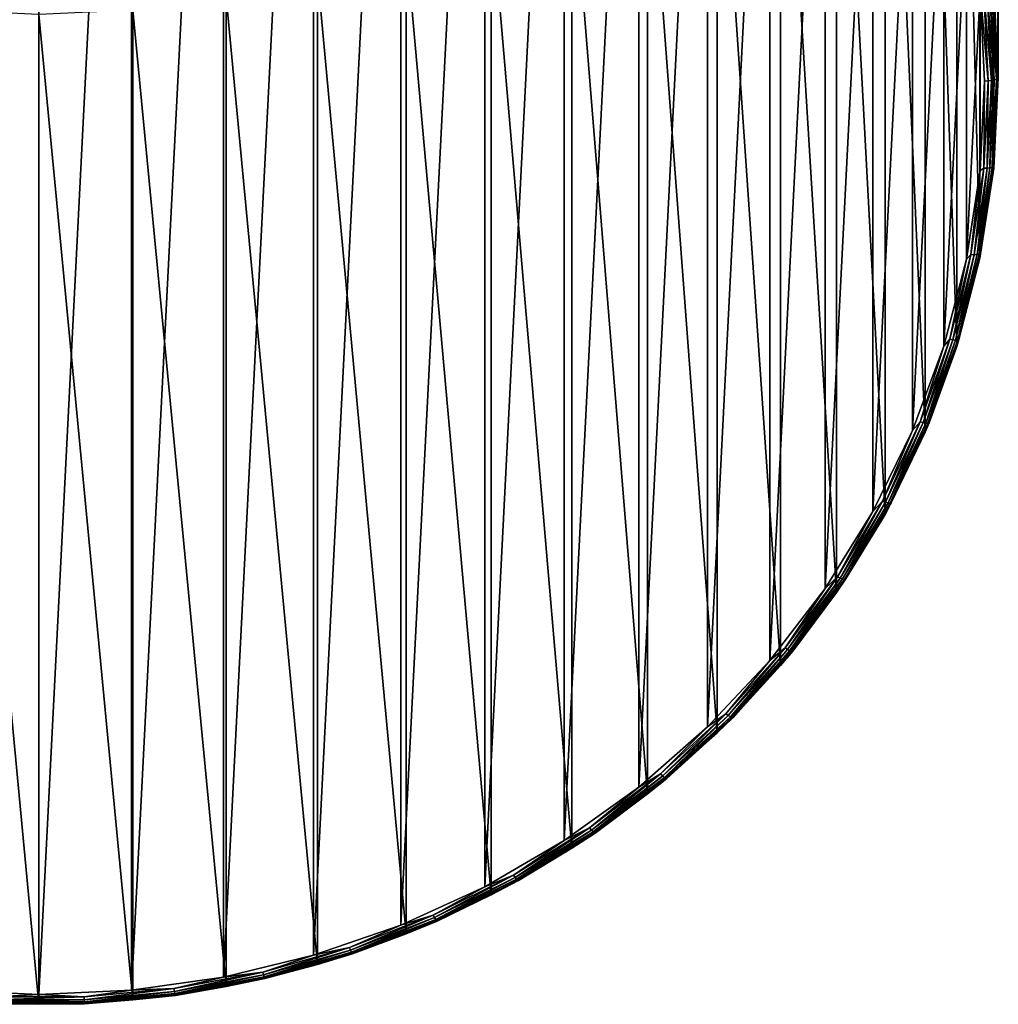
# Model space of a CAD drawing. Header units: metres. Extents: x -22 to 73, y -229 to 22.
# Tile 2 of 256: x 0 to 14, y -229 to -215. Entities that reach past the tile are written whole.
import ezdxf

# ---------------------------------------------------------------- set-up
doc = ezdxf.new("R2010")
doc.units = ezdxf.units.M
doc.layers.add('solid_509500_SW0001', color=7, linetype='CONTINUOUS')

msp = doc.modelspace()

# ---------------------------------------------------------------- linework, layer by layer
at = {"layer": 'solid_509500_SW0001'}
for points in [[(14, -215.557037, 178.640732), (14, -201.114929, 232.539383), (13.932586, -202.440414, 232.894547)], [(13.932586, -214.231552, 178.285568), (14, -201.114929, 232.539383), (14, -215.557037, 178.640732)], [(0, -202.279022, 174.875839), (0, -228.938583, 182.019241), (-1.352736, -228.874374, 182.002045)], [(-1.352736, -202.343216, 174.893036), (0, -202.279022, 174.875839), (-1.352736, -228.874374, 182.002045)], [(0, -202.279022, 174.875839), (1.352736, -202.343216, 174.893036), (0, -228.938583, 182.019241)], [(1.352736, -202.343216, 174.893036), (1.352736, -228.874374, 182.002045), (0, -228.938583, 182.019241)], [(1.352736, -202.343216, 174.893036), (2.692418, -202.535187, 174.944473), (1.352736, -228.874374, 182.002045)], [(2.692418, -202.535187, 174.944473), (2.692418, -228.682419, 181.950607), (1.352736, -228.874374, 182.002045)], [(2.692418, -202.535187, 174.944473), (4.006205, -202.853073, 175.029648), (2.692418, -228.682419, 181.950607)], [(13.932586, -216.882523, 178.99588), (13.932586, -202.440414, 232.894547), (13.730994, -203.753128, 233.246292)], [(13.932586, -216.882523, 178.99588), (14, -215.557037, 178.640732), (13.932586, -202.440414, 232.894547)], [(4.006205, -202.853073, 175.029648), (4.006205, -228.364517, 181.865417), (2.692418, -228.682419, 181.950607)], [(4.006205, -202.853073, 175.029648), (5.281374, -203.293823, 175.147751), (4.006205, -228.364517, 181.865417)], [(5.281374, -203.293823, 175.147751), (5.281374, -227.923767, 181.74733), (4.006205, -228.364517, 181.865417)], [(5.281374, -203.293823, 175.147751), (6.505676, -203.853195, 175.297638), (5.281374, -227.923767, 181.74733)], [(6.505676, -203.853195, 175.297638), (6.505676, -227.36441, 181.597443), (5.281374, -227.923767, 181.74733)], [(6.505676, -203.853195, 175.297638), (7.667342, -204.525803, 175.477859), (6.505676, -227.36441, 181.597443)], [(13.730994, -218.195236, 179.347626), (13.730994, -203.753128, 233.246292), (13.397164, -205.040436, 233.591217)], [(13.730994, -218.195236, 179.347626), (13.932586, -216.882523, 178.99588), (13.730994, -203.753128, 233.246292)], [(7.667342, -204.525803, 175.477859), (7.667342, -226.691803, 181.417221), (6.505676, -227.36441, 181.597443)], [(7.667342, -204.525803, 175.477859), (8.755124, -205.305145, 175.686676), (7.667342, -226.691803, 181.417221)], [(13.397164, -219.482544, 179.692566), (13.397164, -205.040436, 233.591217), (12.934314, -206.289948, 233.926025)], [(13.397164, -219.482544, 179.692566), (13.730994, -218.195236, 179.347626), (13.397164, -205.040436, 233.591217)], [(8.755124, -205.305145, 175.686676), (8.755124, -225.91246, 181.208405), (7.667342, -226.691803, 181.417221)], [(8.755124, -205.305145, 175.686676), (9.758599, -206.183731, 175.922104), (8.755124, -225.91246, 181.208405)], [(9.758599, -206.183731, 175.922104), (9.758599, -225.033859, 180.972977), (8.755124, -225.91246, 181.208405)], [(9.758599, -206.183731, 175.922104), (10.668079, -207.153107, 176.181839), (9.758599, -225.033859, 180.972977)], [(12.934314, -220.732056, 180.027359), (12.934314, -206.289948, 233.926025), (12.346898, -207.489609, 234.247482)], [(12.934314, -220.732056, 180.027359), (13.397164, -219.482544, 179.692566), (12.934314, -206.289948, 233.926025)], [(10.668079, -207.153107, 176.181839), (10.668079, -224.064484, 180.713242), (9.758599, -225.033859, 180.972977)], [(10.668079, -207.153107, 176.181839), (11.474791, -208.203903, 176.463409), (10.668079, -224.064484, 180.713242)], [(12.346898, -221.931717, 180.348816), (12.346898, -207.489609, 234.247482), (11.640574, -208.627884, 234.552475)], [(12.346898, -221.931717, 180.348816), (12.934314, -220.732056, 180.027359), (12.346898, -207.489609, 234.247482)], [(11.474791, -208.203903, 176.463409), (11.474791, -223.013687, 180.431671), (10.668079, -224.064484, 180.713242)], [(11.474791, -208.203903, 176.463409), (12.171, -209.326065, 176.764084), (11.474791, -223.013687, 180.431671)], [(11.640574, -223.069992, 180.653809), (11.640574, -208.627884, 234.552475), (10.822146, -209.693802, 234.838089)], [(11.640574, -223.069992, 180.653809), (12.346898, -221.931717, 180.348816), (11.640574, -208.627884, 234.552475)], [(12.171, -209.326065, 176.764084), (12.171, -221.891541, 180.130997), (11.474791, -223.013687, 180.431671)], [(12.171, -209.326065, 176.764084), (12.749963, -210.508713, 177.080978), (12.171, -221.891541, 180.130997)], [(10.822146, -224.13591, 180.939423), (10.822146, -209.693802, 234.838089), (9.899495, -210.677109, 235.101563)], [(10.822146, -224.13591, 180.939423), (11.640574, -223.069992, 180.653809), (10.822146, -209.693802, 234.838089)], [(12.749963, -210.508713, 177.080978), (12.749963, -220.708893, 179.814102), (12.171, -221.891541, 180.130997)], [(12.749963, -210.508713, 177.080978), (13.20613, -211.740494, 177.411026), (12.749963, -220.708893, 179.814102)], [(9.899495, -225.119217, 181.202896), (9.899495, -210.677109, 235.101563), (8.881506, -211.568329, 235.340363)], [(9.899495, -225.119217, 181.202896), (10.822146, -224.13591, 180.939423), (9.899495, -210.677109, 235.101563)], [(8.881506, -226.010422, 181.441696), (8.881506, -211.568329, 235.340363), (7.777983, -212.358871, 235.552185)], [(8.881506, -226.010422, 181.441696), (9.899495, -225.119217, 181.202896), (8.881506, -211.568329, 235.340363)], [(13.20613, -211.740494, 177.411026), (13.20613, -219.477097, 179.484055), (12.749963, -220.708893, 179.814102)], [(13.20613, -211.740494, 177.411026), (13.535079, -213.00946, 177.751053), (13.20613, -219.477097, 179.484055)], [(7.777983, -226.800964, 181.653534), (7.777983, -212.358871, 235.552185), (6.599555, -213.041122, 235.735001)], [(7.777983, -226.800964, 181.653534), (8.881506, -226.010422, 181.441696), (7.777983, -212.358871, 235.552185)], [(6.599555, -227.483231, 181.836334), (6.599555, -213.041122, 235.735001), (5.357568, -213.608521, 235.887039)], [(6.599555, -227.483231, 181.836334), (7.777983, -226.800964, 181.653534), (6.599555, -213.041122, 235.735001)], [(13.535079, -213.00946, 177.751053), (13.535079, -218.20813, 179.144028), (13.20613, -219.477097, 179.484055)], [(13.535079, -213.00946, 177.751053), (13.733691, -214.30365, 178.097824), (13.535079, -218.20813, 179.144028)], [(5.357568, -228.050629, 181.988373), (5.357568, -213.608521, 235.887039), (4.063985, -214.055603, 236.006821)], [(5.357568, -228.050629, 181.988373), (6.599555, -227.483231, 181.836334), (5.357568, -213.608521, 235.887039)], [(4.063985, -228.497696, 182.10817), (4.063985, -214.055603, 236.006821), (2.731265, -214.378052, 236.093231)], [(4.063985, -228.497696, 182.10817), (5.357568, -228.050629, 181.988373), (4.063985, -214.055603, 236.006821)], [(13.733691, -214.30365, 178.097824), (13.733691, -216.91394, 178.797256), (13.535079, -218.20813, 179.144028)], [(13.733691, -214.30365, 178.097824), (13.8, -215.608795, 178.44754), (13.733691, -216.91394, 178.797256)], [(13.851562, -215.607056, 178.454071), (13.8, -215.608795, 178.44754), (13.733691, -214.30365, 178.097824)], [(13.851562, -215.607056, 178.454071), (13.733691, -214.30365, 178.097824), (13.78884, -214.335236, 178.113297)], [(13.78884, -214.335236, 178.113297), (13.836925, -214.325638, 178.131378), (13.899864, -215.601883, 178.473343)], [(13.851562, -215.607056, 178.454071), (13.78884, -214.335236, 178.113297), (13.899864, -215.601883, 178.473343)], [(13.836925, -214.325638, 178.131378), (13.87822, -214.313599, 178.161057), (13.941347, -215.593658, 178.504044)], [(13.899864, -215.601883, 178.473343), (13.836925, -214.325638, 178.131378), (13.941347, -215.593658, 178.504044)], [(13.87822, -214.313599, 178.161057), (13.909907, -214.299957, 178.200317), (13.973179, -215.582932, 178.544083)], [(13.941347, -215.593658, 178.504044), (13.87822, -214.313599, 178.161057), (13.973179, -215.582932, 178.544083)], [(13.909907, -214.299957, 178.200317), (13.929823, -214.285614, 178.24646), (13.993185, -215.570435, 178.590729)], [(13.973179, -215.582932, 178.544083), (13.909907, -214.299957, 178.200317), (13.993185, -215.570435, 178.590729)], [(13.929823, -214.285614, 178.24646), (13.932586, -214.231552, 178.285568), (14, -215.557037, 178.640732)], [(13.993185, -215.570435, 178.590729), (13.929823, -214.285614, 178.24646), (14, -215.557037, 178.640732)], [(2.731265, -228.82016, 182.194565), (2.731265, -214.378052, 236.093231), (1.37224, -214.572784, 236.145401)], [(2.731265, -228.82016, 182.194565), (4.063985, -228.497696, 182.10817), (2.731265, -214.378052, 236.093231)], [(0, -229.080002, 182.264191), (0, -214.637894, 236.162857), (-1.37224, -214.572784, 236.145401)], [(-1.37224, -229.014877, 182.24675), (0, -229.080002, 182.264191), (-1.37224, -214.572784, 236.145401)], [(1.37224, -229.014877, 182.24675), (1.37224, -214.572784, 236.145401), (0, -214.637894, 236.162857)], [(1.37224, -229.014877, 182.24675), (2.731265, -228.82016, 182.194565), (1.37224, -214.572784, 236.145401)], [(0, -229.080002, 182.264191), (1.37224, -229.014877, 182.24675), (0, -214.637894, 236.162857)], [(13.78884, -216.87886, 178.794846), (13.733691, -216.91394, 178.797256), (13.8, -215.608795, 178.44754)], [(13.78884, -216.87886, 178.794846), (13.8, -215.608795, 178.44754), (13.851562, -215.607056, 178.454071)], [(13.78884, -216.87886, 178.794846), (13.851562, -215.607056, 178.454071), (13.836925, -216.878128, 178.815308)], [(13.836925, -216.878128, 178.815308), (13.851562, -215.607056, 178.454071), (13.899864, -215.601883, 178.473343)], [(13.836925, -216.878128, 178.815308), (13.899864, -215.601883, 178.473343), (13.87822, -216.873718, 178.847046)], [(13.87822, -216.873718, 178.847046), (13.899864, -215.601883, 178.473343), (13.941347, -215.593658, 178.504044)], [(13.87822, -216.873718, 178.847046), (13.941347, -215.593658, 178.504044), (13.909907, -216.865906, 178.887863)], [(13.909907, -216.865906, 178.887863), (13.941347, -215.593658, 178.504044), (13.973179, -215.582932, 178.544083)], [(13.909907, -216.865906, 178.887863), (13.973179, -215.582932, 178.544083), (13.929823, -216.85524, 178.934982)], [(13.929823, -216.85524, 178.934982), (13.993185, -215.570435, 178.590729), (13.932586, -216.882523, 178.99588)], [(13.929823, -216.85524, 178.934982), (13.973179, -215.582932, 178.544083), (13.993185, -215.570435, 178.590729)], [(13.993185, -215.570435, 178.590729), (14, -215.557037, 178.640732), (13.932586, -216.882523, 178.99588)], [(13.601246, -218.139145, 179.132538), (13.535079, -218.20813, 179.144028), (13.733691, -216.91394, 178.797256)], [(13.601246, -218.139145, 179.132538), (13.733691, -216.91394, 178.797256), (13.78884, -216.87886, 178.794846)], [(13.601246, -218.139145, 179.132538), (13.78884, -216.87886, 178.794846), (13.648675, -218.142822, 179.15419)], [(13.648675, -218.142822, 179.15419), (13.836925, -216.878128, 178.815308), (13.689409, -218.142166, 179.18692)], [(13.78884, -216.87886, 178.794846), (13.836925, -216.878128, 178.815308), (13.648675, -218.142822, 179.15419)], [(13.689409, -218.142166, 179.18692), (13.87822, -216.873718, 178.847046), (13.720665, -218.137268, 179.228516)], [(13.836925, -216.878128, 178.815308), (13.87822, -216.873718, 178.847046), (13.689409, -218.142166, 179.18692)], [(13.720665, -218.137268, 179.228516), (13.909907, -216.865906, 178.887863), (13.74031, -218.128418, 179.276138)], [(13.87822, -216.873718, 178.847046), (13.909907, -216.865906, 178.887863), (13.720665, -218.137268, 179.228516)], [(13.74031, -218.128418, 179.276138), (13.932586, -216.882523, 178.99588), (13.730994, -218.195236, 179.347626)], [(13.74031, -218.128418, 179.276138), (13.929823, -216.85524, 178.934982), (13.932586, -216.882523, 178.99588)], [(13.909907, -216.865906, 178.887863), (13.929823, -216.85524, 178.934982), (13.74031, -218.128418, 179.276138)], [(13.290476, -219.376511, 179.464096), (13.20613, -219.477097, 179.484055), (13.535079, -218.20813, 179.144028)], [(13.290476, -219.376511, 179.464096), (13.535079, -218.20813, 179.144028), (13.601246, -218.139145, 179.132538)], [(13.290476, -219.376511, 179.464096), (13.601246, -218.139145, 179.132538), (13.336822, -219.384491, 179.486893)], [(13.601246, -218.139145, 179.132538), (13.648675, -218.142822, 179.15419), (13.336822, -219.384491, 179.486893)], [(13.336822, -219.384491, 179.486893), (13.648675, -218.142822, 179.15419), (13.376625, -219.387558, 179.52063)], [(13.376625, -219.387558, 179.52063), (13.689409, -218.142166, 179.18692), (13.407167, -219.385483, 179.562988)], [(13.648675, -218.142822, 179.15419), (13.689409, -218.142166, 179.18692), (13.376625, -219.387558, 179.52063)], [(13.426363, -219.378433, 179.611084), (13.730994, -218.195236, 179.347626), (13.397164, -219.482544, 179.692566)], [(13.407167, -219.385483, 179.562988), (13.720665, -218.137268, 179.228516), (13.426363, -219.378433, 179.611084)], [(13.689409, -218.142166, 179.18692), (13.720665, -218.137268, 179.228516), (13.407167, -219.385483, 179.562988)], [(13.426363, -219.378433, 179.611084), (13.74031, -218.128418, 179.276138), (13.730994, -218.195236, 179.347626)], [(13.720665, -218.137268, 179.228516), (13.74031, -218.128418, 179.276138), (13.426363, -219.378433, 179.611084)], [(12.859345, -220.579742, 179.786499), (12.749963, -220.708893, 179.814102), (13.20613, -219.477097, 179.484055)], [(12.859345, -220.579742, 179.786499), (13.20613, -219.477097, 179.484055), (13.290476, -219.376511, 179.464096)], [(12.859345, -220.579742, 179.786499), (13.290476, -219.376511, 179.464096), (12.904188, -220.591919, 179.810425)], [(13.290476, -219.376511, 179.464096), (13.336822, -219.384491, 179.486893), (12.904188, -220.591919, 179.810425)], [(12.904188, -220.591919, 179.810425), (13.336822, -219.384491, 179.486893), (12.942699, -220.598572, 179.845108)], [(12.990825, -220.593964, 179.936783), (13.397164, -219.482544, 179.692566), (12.934314, -220.732056, 180.027359)], [(13.336822, -219.384491, 179.486893), (13.376625, -219.387558, 179.52063), (12.942699, -220.598572, 179.845108)], [(12.942699, -220.598572, 179.845108), (13.376625, -219.387558, 179.52063), (12.972251, -220.599274, 179.888214)], [(12.972251, -220.599274, 179.888214), (13.407167, -219.385483, 179.562988), (12.990825, -220.593964, 179.936783)], [(13.376625, -219.387558, 179.52063), (13.407167, -219.385483, 179.562988), (12.972251, -220.599274, 179.888214)], [(12.990825, -220.593964, 179.936783), (13.426363, -219.378433, 179.611084), (13.397164, -219.482544, 179.692566)], [(13.407167, -219.385483, 179.562988), (13.426363, -219.378433, 179.611084), (12.990825, -220.593964, 179.936783)], [(12.311759, -221.73793, 180.096832), (12.749963, -220.708893, 179.814102), (12.859345, -220.579742, 179.786499)], [(12.311759, -221.73793, 180.096832), (12.859345, -220.579742, 179.786499), (12.354692, -221.75415, 180.121841)], [(12.859345, -220.579742, 179.786499), (12.904188, -220.591919, 179.810425), (12.354692, -221.75415, 180.121841)], [(12.354692, -221.75415, 180.121841), (12.904188, -220.591919, 179.810425), (12.391563, -221.764282, 180.157471)], [(12.904188, -220.591919, 179.810425), (12.942699, -220.598572, 179.845108), (12.391563, -221.764282, 180.157471)], [(12.391563, -221.764282, 180.157471), (12.942699, -220.598572, 179.845108), (12.419857, -221.767639, 180.201279)], [(12.942699, -220.598572, 179.845108), (12.972251, -220.599274, 179.888214), (12.419857, -221.767639, 180.201279)], [(12.419857, -221.767639, 180.201279), (12.972251, -220.599274, 179.888214), (12.437639, -221.763992, 180.25029)], [(12.437639, -221.763992, 180.25029), (12.990825, -220.593964, 179.936783), (12.934314, -220.732056, 180.027359)], [(12.972251, -220.599274, 179.888214), (12.990825, -220.593964, 179.936783), (12.437639, -221.763992, 180.25029)], [(12.311759, -221.73793, 180.096832), (12.171, -221.891541, 180.130997), (12.749963, -220.708893, 179.814102)], [(12.437639, -221.763992, 180.25029), (12.934314, -220.732056, 180.027359), (12.346898, -221.931717, 180.348816)], [(11.652675, -222.840591, 180.392288), (12.171, -221.891541, 180.130997), (12.311759, -221.73793, 180.096832)], [(11.652675, -222.840591, 180.392288), (12.311759, -221.73793, 180.096832), (11.69331, -222.860657, 180.418335)], [(12.311759, -221.73793, 180.096832), (12.354692, -221.75415, 180.121841), (11.69331, -222.860657, 180.418335)], [(11.69331, -222.860657, 180.418335), (12.354692, -221.75415, 180.121841), (11.728208, -222.8741, 180.454834)], [(12.354692, -221.75415, 180.121841), (12.391563, -221.764282, 180.157471), (11.728208, -222.8741, 180.454834)], [(11.728208, -222.8741, 180.454834), (12.391563, -221.764282, 180.157471), (11.754986, -222.87999, 180.499329)], [(12.391563, -221.764282, 180.157471), (12.419857, -221.767639, 180.201279), (11.754986, -222.87999, 180.499329)], [(11.754986, -222.87999, 180.499329), (12.419857, -221.767639, 180.201279), (11.771816, -222.877945, 180.548767)], [(11.771816, -222.877945, 180.548767), (12.437639, -221.763992, 180.25029), (12.346898, -221.931717, 180.348816)], [(12.419857, -221.767639, 180.201279), (12.437639, -221.763992, 180.25029), (11.771816, -222.877945, 180.548767)], [(11.652675, -222.840591, 180.392288), (11.474791, -223.013687, 180.431671), (12.171, -221.891541, 180.130997)], [(11.771816, -222.877945, 180.548767), (12.346898, -221.931717, 180.348816), (11.640574, -223.069992, 180.653809)], [(10.888062, -223.877762, 180.670197), (11.474791, -223.013687, 180.431671), (11.652675, -222.840591, 180.392288)], [(10.888062, -223.877762, 180.670197), (11.652675, -222.840591, 180.392288), (10.926031, -223.901428, 180.697205)], [(11.652675, -222.840591, 180.392288), (11.69331, -222.860657, 180.418335), (10.926031, -223.901428, 180.697205)], [(10.926031, -223.901428, 180.697205), (11.69331, -222.860657, 180.418335), (10.958639, -223.917969, 180.734543)], [(11.69331, -222.860657, 180.418335), (11.728208, -222.8741, 180.454834), (10.958639, -223.917969, 180.734543)], [(10.958639, -223.917969, 180.734543), (11.728208, -222.8741, 180.454834), (10.983661, -223.926254, 180.779678)], [(11.728208, -222.8741, 180.454834), (11.754986, -222.87999, 180.499329), (10.983661, -223.926254, 180.779678)], [(10.983661, -223.926254, 180.779678), (11.754986, -222.87999, 180.499329), (10.999387, -223.925705, 180.829514)], [(10.999387, -223.925705, 180.829514), (11.771816, -222.877945, 180.548767), (11.640574, -223.069992, 180.653809)], [(11.754986, -222.87999, 180.499329), (11.771816, -222.877945, 180.548767), (10.999387, -223.925705, 180.829514)], [(10.888062, -223.877762, 180.670197), (10.668079, -224.064484, 180.713242), (11.474791, -223.013687, 180.431671)], [(10.999387, -223.925705, 180.829514), (11.640574, -223.069992, 180.653809), (10.822146, -224.13591, 180.939423)], [(10.024846, -224.840012, 180.92804), (10.668079, -224.064484, 180.713242), (10.888062, -223.877762, 180.670197)], [(10.024846, -224.840012, 180.92804), (10.888062, -223.877762, 180.670197), (10.059805, -224.86705, 180.955933)], [(10.888062, -223.877762, 180.670197), (10.926031, -223.901428, 180.697205), (10.059805, -224.86705, 180.955933)], [(10.059805, -224.86705, 180.955933), (10.926031, -223.901428, 180.697205), (10.089828, -224.886475, 180.994049)], [(10.926031, -223.901428, 180.697205), (10.958639, -223.917969, 180.734543), (10.089828, -224.886475, 180.994049)], [(10.089828, -224.886475, 180.994049), (10.958639, -223.917969, 180.734543), (10.112865, -224.896957, 181.03978)], [(10.958639, -223.917969, 180.734543), (10.983661, -223.926254, 180.779678), (10.112865, -224.896957, 181.03978)], [(10.112865, -224.896957, 181.03978), (10.983661, -223.926254, 180.779678), (10.127344, -224.897797, 181.089981)], [(10.127344, -224.897797, 181.089981), (10.999387, -223.925705, 180.829514), (10.822146, -224.13591, 180.939423)], [(10.983661, -223.926254, 180.779678), (10.999387, -223.925705, 180.829514), (10.127344, -224.897797, 181.089981)], [(10.024846, -224.840012, 180.92804), (9.758599, -225.033859, 180.972977), (10.668079, -224.064484, 180.713242)], [(10.127344, -224.897797, 181.089981), (10.822146, -224.13591, 180.939423), (9.899495, -225.119217, 181.202896)], [(9.070844, -225.718658, 181.163467), (9.758599, -225.033859, 180.972977), (10.024846, -224.840012, 180.92804)], [(9.070844, -225.718658, 181.163467), (10.024846, -224.840012, 180.92804), (9.102475, -225.748764, 181.1922)], [(10.024846, -224.840012, 180.92804), (10.059805, -224.86705, 180.955933), (9.102475, -225.748764, 181.1922)], [(9.102475, -225.748764, 181.1922), (10.059805, -224.86705, 180.955933), (9.129641, -225.770813, 181.231018)], [(10.059805, -224.86705, 180.955933), (10.089828, -224.886475, 180.994049), (9.129641, -225.770813, 181.231018)], [(9.129641, -225.770813, 181.231018), (10.089828, -224.886475, 180.994049), (9.150486, -225.783325, 181.277283)], [(10.089828, -224.886475, 180.994049), (10.112865, -224.896957, 181.03978), (9.150486, -225.783325, 181.277283)], [(9.150486, -225.783325, 181.277283), (10.112865, -224.896957, 181.03978), (9.163588, -225.785431, 181.32782)], [(10.112865, -224.896957, 181.03978), (10.127344, -224.897797, 181.089981), (9.163588, -225.785431, 181.32782)], [(9.163588, -225.785431, 181.32782), (10.127344, -224.897797, 181.089981), (9.899495, -225.119217, 181.202896)], [(9.070844, -225.718658, 181.163467), (8.755124, -225.91246, 181.208405), (9.758599, -225.033859, 180.972977)], [(9.163588, -225.785431, 181.32782), (9.899495, -225.119217, 181.202896), (8.881506, -226.010422, 181.441696)], [(8.034694, -226.505737, 181.374359), (8.755124, -225.91246, 181.208405), (9.070844, -225.718658, 181.163467)], [(8.034694, -226.505737, 181.374359), (9.070844, -225.718658, 181.163467), (8.062712, -226.538574, 181.403824)], [(9.070844, -225.718658, 181.163467), (9.102475, -225.748764, 181.1922), (8.062712, -226.538574, 181.403824)], [(8.062712, -226.538574, 181.403824), (9.102475, -225.748764, 181.1922), (8.086775, -226.562988, 181.443268)], [(9.102475, -225.748764, 181.1922), (9.129641, -225.770813, 181.231018), (8.086775, -226.562988, 181.443268)], [(8.086775, -226.562988, 181.443268), (9.129641, -225.770813, 181.231018), (8.105239, -226.577301, 181.490021)], [(9.129641, -225.770813, 181.231018), (9.150486, -225.783325, 181.277283), (8.105239, -226.577301, 181.490021)], [(8.105239, -226.577301, 181.490021), (9.150486, -225.783325, 181.277283), (8.116844, -226.580551, 181.540878)], [(9.150486, -225.783325, 181.277283), (9.163588, -225.785431, 181.32782), (8.116844, -226.580551, 181.540878)], [(8.116844, -226.580551, 181.540878), (9.163588, -225.785431, 181.32782), (8.881506, -226.010422, 181.441696)], [(8.034694, -226.505737, 181.374359), (7.667342, -226.691803, 181.417221), (8.755124, -225.91246, 181.208405)], [(8.116844, -226.580551, 181.540878), (8.881506, -226.010422, 181.441696), (7.777983, -226.800964, 181.653534)], [(6.925781, -227.194107, 181.558807), (7.667342, -226.691803, 181.417221), (8.034694, -226.505737, 181.374359)], [(6.925781, -227.194107, 181.558807), (8.034694, -226.505737, 181.374359), (6.949932, -227.229355, 181.588913)], [(8.034694, -226.505737, 181.374359), (8.062712, -226.538574, 181.403824), (6.949932, -227.229355, 181.588913)], [(6.949932, -227.229355, 181.588913), (8.062712, -226.538574, 181.403824), (6.970674, -227.255829, 181.628922)], [(8.062712, -226.538574, 181.403824), (8.086775, -226.562988, 181.443268), (6.970674, -227.255829, 181.628922)], [(6.925781, -227.194107, 181.558807), (6.505676, -227.36441, 181.597443), (7.667342, -226.691803, 181.417221)], [(6.970674, -227.255829, 181.628922), (8.086775, -226.562988, 181.443268), (6.986589, -227.271729, 181.676086)], [(8.086775, -226.562988, 181.443268), (8.105239, -226.577301, 181.490021), (6.986589, -227.271729, 181.676086)], [(6.986589, -227.271729, 181.676086), (8.105239, -226.577301, 181.490021), (6.996593, -227.275955, 181.727219)], [(8.105239, -226.577301, 181.490021), (8.116844, -226.580551, 181.540878), (6.996593, -227.275955, 181.727219)], [(6.996593, -227.275955, 181.727219), (8.116844, -226.580551, 181.540878), (7.777983, -226.800964, 181.653534)], [(6.996593, -227.275955, 181.727219), (7.777983, -226.800964, 181.653534), (6.599555, -227.483231, 181.836334)], [(5.754147, -227.777542, 181.715149), (6.505676, -227.36441, 181.597443), (6.925781, -227.194107, 181.558807)], [(5.754147, -227.777542, 181.715149), (6.925781, -227.194107, 181.558807), (5.774212, -227.814819, 181.745789)], [(6.925781, -227.194107, 181.558807), (6.949932, -227.229355, 181.588913), (5.774212, -227.814819, 181.745789)], [(5.774212, -227.814819, 181.745789), (6.949932, -227.229355, 181.588913), (5.791445, -227.843048, 181.78627)], [(6.949932, -227.229355, 181.588913), (6.970674, -227.255829, 181.628922), (5.791445, -227.843048, 181.78627)], [(5.791445, -227.843048, 181.78627), (6.970674, -227.255829, 181.628922), (5.804668, -227.860275, 181.833801)], [(6.970674, -227.255829, 181.628922), (6.986589, -227.271729, 181.676086), (5.804668, -227.860275, 181.833801)], [(5.804668, -227.860275, 181.833801), (6.986589, -227.271729, 181.676086), (5.812979, -227.865356, 181.885147)], [(6.986589, -227.271729, 181.676086), (6.996593, -227.275955, 181.727219), (5.812979, -227.865356, 181.885147)], [(5.754147, -227.777542, 181.715149), (5.281374, -227.923767, 181.74733), (6.505676, -227.36441, 181.597443)], [(5.812979, -227.865356, 181.885147), (6.996593, -227.275955, 181.727219), (6.599555, -227.483231, 181.836334)], [(5.812979, -227.865356, 181.885147), (6.599555, -227.483231, 181.836334), (5.357568, -228.050629, 181.988373)], [(4.530402, -228.250763, 181.841949), (5.281374, -227.923767, 181.74733), (5.754147, -227.777542, 181.715149)], [(4.530402, -228.250763, 181.841949), (5.754147, -227.777542, 181.715149), (4.5462, -228.289688, 181.873032)], [(5.754147, -227.777542, 181.715149), (5.774212, -227.814819, 181.745789), (4.5462, -228.289688, 181.873032)], [(4.5462, -228.289688, 181.873032), (5.774212, -227.814819, 181.745789), (4.559768, -228.319336, 181.913879)], [(5.774212, -227.814819, 181.745789), (5.791445, -227.843048, 181.78627), (4.559768, -228.319336, 181.913879)], [(4.559768, -228.319336, 181.913879), (5.791445, -227.843048, 181.78627), (4.570179, -228.337662, 181.9617)], [(5.791445, -227.843048, 181.78627), (5.804668, -227.860275, 181.833801), (4.570179, -228.337662, 181.9617)], [(4.530402, -228.250763, 181.841949), (4.006205, -228.364517, 181.865417), (5.281374, -227.923767, 181.74733)], [(4.570179, -228.337662, 181.9617), (5.804668, -227.860275, 181.833801), (4.576723, -228.34343, 182.013245)], [(5.804668, -227.860275, 181.833801), (5.812979, -227.865356, 181.885147), (4.576723, -228.34343, 182.013245)], [(4.576723, -228.34343, 182.013245), (5.812979, -227.865356, 181.885147), (5.357568, -228.050629, 181.988373)], [(4.576723, -228.34343, 182.013245), (5.357568, -228.050629, 181.988373), (4.063985, -228.497696, 182.10817)], [(3.265629, -228.609482, 181.938065), (4.006205, -228.364517, 181.865417), (4.530402, -228.250763, 181.841949)], [(3.265629, -228.609482, 181.938065), (4.530402, -228.250763, 181.841949), (3.277017, -228.649658, 181.969482)], [(4.530402, -228.250763, 181.841949), (4.5462, -228.289688, 181.873032), (3.277017, -228.649658, 181.969482)], [(3.265629, -228.609482, 181.938065), (2.692418, -228.682419, 181.950607), (4.006205, -228.364517, 181.865417)], [(3.277017, -228.649658, 181.969482), (4.5462, -228.289688, 181.873032), (3.286797, -228.680374, 182.01062)], [(4.5462, -228.289688, 181.873032), (4.559768, -228.319336, 181.913879), (3.286797, -228.680374, 182.01062)], [(3.286797, -228.680374, 182.01062), (4.559768, -228.319336, 181.913879), (3.294302, -228.699524, 182.05867)], [(4.559768, -228.319336, 181.913879), (4.570179, -228.337662, 181.9617), (3.294302, -228.699524, 182.05867)], [(3.294302, -228.699524, 182.05867), (4.570179, -228.337662, 181.9617), (3.299018, -228.705811, 182.110336)], [(4.570179, -228.337662, 181.9617), (4.576723, -228.34343, 182.013245), (3.299018, -228.705811, 182.110336)], [(3.299018, -228.705811, 182.110336), (4.576723, -228.34343, 182.013245), (4.063985, -228.497696, 182.10817)], [(3.299018, -228.705811, 182.110336), (4.063985, -228.497696, 182.10817), (2.731265, -228.82016, 182.194565)], [(1.971283, -228.850449, 182.002625), (1.352736, -228.874374, 182.002045), (2.692418, -228.682419, 181.950607)], [(1.971283, -228.850449, 182.002625), (2.692418, -228.682419, 181.950607), (3.265629, -228.609482, 181.938065)], [(1.971283, -228.850449, 182.002625), (3.265629, -228.609482, 181.938065), (1.978157, -228.891464, 182.034271)], [(3.265629, -228.609482, 181.938065), (3.277017, -228.649658, 181.969482), (1.978157, -228.891464, 182.034271)], [(1.978157, -228.891464, 182.034271), (3.277017, -228.649658, 181.969482), (1.984061, -228.922897, 182.075607)], [(3.277017, -228.649658, 181.969482), (3.286797, -228.680374, 182.01062), (1.984061, -228.922897, 182.075607)], [(1.984061, -228.922897, 182.075607), (3.286797, -228.680374, 182.01062), (1.988591, -228.942596, 182.12381)], [(3.286797, -228.680374, 182.01062), (3.294302, -228.699524, 182.05867), (1.988591, -228.942596, 182.12381)], [(1.988591, -228.942596, 182.12381), (3.294302, -228.699524, 182.05867), (1.991438, -228.949234, 182.175568)], [(3.294302, -228.699524, 182.05867), (3.299018, -228.705811, 182.110336), (1.991438, -228.949234, 182.175568)], [(1.991438, -228.949234, 182.175568), (3.299018, -228.705811, 182.110336), (2.731265, -228.82016, 182.194565)], [(0.659084, -228.971481, 182.035065), (1.352736, -228.874374, 182.002045), (1.971283, -228.850449, 182.002625)], [(0.659084, -228.971481, 182.035065), (1.971283, -228.850449, 182.002625), (0.661382, -229.012909, 182.066818)], [(1.971283, -228.850449, 182.002625), (1.978157, -228.891464, 182.034271), (0.661382, -229.012909, 182.066818)], [(1.991438, -228.949234, 182.175568), (2.731265, -228.82016, 182.194565), (1.37224, -229.014877, 182.24675)], [(-0.659084, -228.971481, 182.035065), (-1.352736, -228.874374, 182.002045), (0, -228.938583, 182.019241)], [(0.659084, -228.971481, 182.035065), (0.661382, -229.012909, 182.066818), (-0.661382, -229.012909, 182.066818)], [(-0.659084, -228.971481, 182.035065), (0.659084, -228.971481, 182.035065), (-0.661382, -229.012909, 182.066818)], [(-0.659084, -228.971481, 182.035065), (0, -228.938583, 182.019241), (0.659084, -228.971481, 182.035065)], [(0.659084, -228.971481, 182.035065), (0, -228.938583, 182.019241), (1.352736, -228.874374, 182.002045)], [(0.661382, -229.012909, 182.066818), (1.978157, -228.891464, 182.034271), (0.663356, -229.044708, 182.108246)], [(1.978157, -228.891464, 182.034271), (1.984061, -228.922897, 182.075607), (0.663356, -229.044708, 182.108246)], [(0.663356, -229.044708, 182.108246), (1.984061, -228.922897, 182.075607), (0.664871, -229.064697, 182.156525)], [(1.984061, -228.922897, 182.075607), (1.988591, -228.942596, 182.12381), (0.664871, -229.064697, 182.156525)], [(0.664871, -229.064697, 182.156525), (1.988591, -228.942596, 182.12381), (0.665823, -229.071503, 182.208328)], [(1.988591, -228.942596, 182.12381), (1.991438, -228.949234, 182.175568), (0.665823, -229.071503, 182.208328)], [(0.665823, -229.071503, 182.208328), (1.991438, -228.949234, 182.175568), (1.37224, -229.014877, 182.24675)], [(-0.665823, -229.071503, 182.208328), (0, -229.080002, 182.264191), (-1.37224, -229.014877, 182.24675)], [(0.664871, -229.064697, 182.156525), (0.665823, -229.071503, 182.208328), (-0.665823, -229.071503, 182.208328)], [(-0.664871, -229.064697, 182.156525), (0.664871, -229.064697, 182.156525), (-0.665823, -229.071503, 182.208328)], [(-0.665823, -229.071503, 182.208328), (0.665823, -229.071503, 182.208328), (0, -229.080002, 182.264191)], [(0.663356, -229.044708, 182.108246), (0.664871, -229.064697, 182.156525), (-0.664871, -229.064697, 182.156525)], [(-0.663356, -229.044708, 182.108246), (0.663356, -229.044708, 182.108246), (-0.664871, -229.064697, 182.156525)], [(0.661382, -229.012909, 182.066818), (0.663356, -229.044708, 182.108246), (-0.663356, -229.044708, 182.108246)], [(-0.661382, -229.012909, 182.066818), (0.661382, -229.012909, 182.066818), (-0.663356, -229.044708, 182.108246)], [(0.665823, -229.071503, 182.208328), (1.37224, -229.014877, 182.24675), (0, -229.080002, 182.264191)]]:
    msp.add_3dface(points, dxfattribs=at)

doc.saveas('drawing.dxf')
